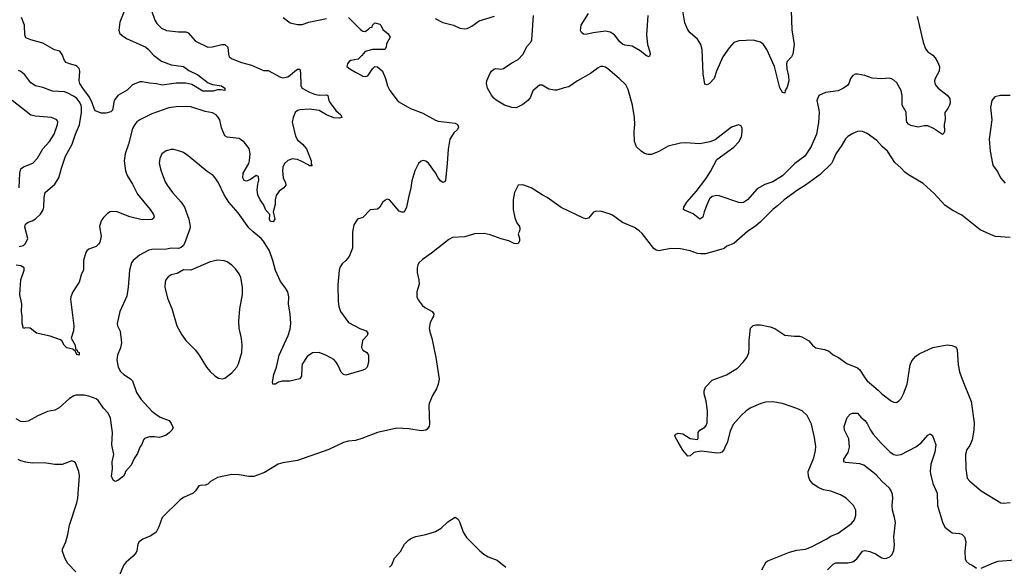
# Model space of a CAD drawing. Header units: inches. Extents: x 1603819 to 1745079, y 385938 to 533966.
# Tile 192 of 256: x 1687179 to 1695300, y 401107 to 405615. Entities that reach past the tile are written whole.
import ezdxf

# ---------------------------------------------------------------- set-up
doc = ezdxf.new("R2010")
doc.units = ezdxf.units.IN
doc.header["$MEASUREMENT"] = 0
doc.layers.add('B6480', color=7, linetype='Continuous')
doc.layers.add('B6490', color=7, linetype='Continuous')

msp = doc.modelspace()

# ---------------------------------------------------------------- linework, layer by layer
at = {"layer": 'B6480', "color": 5}
for points, elevation in [([(1688091.3, 405810), (1688006.4, 405593.6), (1687996.4, 405530), (1688003.9, 405503.9), (1688023.9, 405483.9), (1688059.5, 405459.5), (1688218.7, 405390), (1688243.1, 405370), (1688282.6, 405322.6), (1688350, 405273.8), (1688430, 405242.2), (1688530, 405227.9), (1688575.8, 405195.8), (1688650, 405161.8), (1688733.8, 405093.8), (1688770, 405081.3), (1688844.7, 405070), (1688872.7, 405050), (1688870.7, 405030), (1688837.5, 405037.5), (1688810, 405038), (1688774.8, 405025.2), (1688690, 405026.8), (1688599.5, 405079.5), (1688550, 405092.7), (1688469.5, 405090.5), (1688355.8, 405075.8), (1688307.2, 405087.2), (1688250, 405090.8), (1688190, 405103.8), (1688170, 405101.6), (1688110, 405077.2), (1688065.6, 405034.4), (1687989.3, 404990.7), (1687959.1, 404950), (1687946.2, 404870), (1687930, 404854.6), (1687890, 404845.4), (1687850, 404845.2), (1687804.5, 404864.5), (1687795.8, 404875.8), (1687778.2, 404930), (1687756.4, 404976.4), (1687699.6, 405050), (1687676.3, 405090), (1687669.8, 405110.2), (1687676, 405190), (1687670, 405211.8), (1687653.6, 405230), (1687638.6, 405238.6), (1687590, 405250.9), (1687563.1, 405263.1), (1687550, 405279.3), (1687530, 405329.5), (1687510, 405354.7), (1687465.9, 405365.9), (1687370, 405422.4), (1687270, 405447.8), (1687230, 405467), (1687222.2, 405490), (1687217.7, 405570), (1687193.5, 405633.5)], 320), ([(1688265.5, 405690), (1688293.7, 405610), (1688310, 405583.8), (1688350, 405546.7), (1688390, 405527.2), (1688490, 405514.3), (1688550, 405514.2), (1688570, 405507.6), (1688630, 405438.7), (1688730, 405388.7), (1688770, 405391.7), (1688848, 405410), (1688871, 405410), (1688894.9, 405390), (1688900.4, 405330), (1688908.4, 405310), (1688932.8, 405292.8), (1689010, 405262.3), (1689090, 405241.1), (1689190, 405194.9), (1689230, 405195.8), (1689330, 405141.6), (1689350, 405137.1), (1689390, 405144.9), (1689410, 405156.4), (1689447.9, 405192.1), (1689470, 405206), (1689490, 405206), (1689496, 405176), (1689498.9, 405070), (1689510.2, 405050.2), (1689570, 405017.3), (1689610, 405001.2), (1689650, 404994), (1689710, 404996), (1689720.5, 404990), (1689730.3, 404950), (1689740.3, 404930), (1689786.3, 404866.3), (1689827.3, 404830), (1689836, 404810), (1689815.8, 404804.2), (1689770, 404806.8), (1689710, 404831.9), (1689650, 404866.8), (1689570, 404878), (1689490, 404871.3), (1689470, 404865.1), (1689450.6, 404850), (1689435.5, 404810), (1689427.7, 404770), (1689454.3, 404654.3), (1689470, 404625.5), (1689512.7, 404590), (1689545.7, 404550), (1689583, 404450), (1689584.7, 404424.7), (1689591.1, 404408.9), (1689570, 404409.3), (1689559.6, 404419.6), (1689506.7, 404446.7), (1689470, 404461.3), (1689445.6, 404465.6), (1689430, 404466.9), (1689390, 404455.1), (1689364.2, 404430), (1689350, 404399), (1689346, 404370), (1689352.2, 404310), (1689372.4, 404270), (1689373.7, 404250), (1689358.4, 404230), (1689318.5, 404201.5), (1689294.7, 404165.3), (1689286.7, 404130), (1689286, 404090), (1689270.4, 404030), (1689284, 403970), (1689270, 403949), (1689249.4, 403950), (1689240.9, 403970), (1689241.2, 404010), (1689210, 404045.2), (1689191.3, 404090), (1689163.8, 404130), (1689143.9, 404170), (1689138.3, 404210), (1689142.5, 404257.5), (1689151.1, 404291.1), (1689150, 404322), (1689130, 404329.3), (1689082.6, 404297.4), (1689050, 404282.7), (1689030, 404289.5), (1689018.9, 404310), (1689021.4, 404350), (1689068.7, 404430), (1689074.6, 404450), (1689079.8, 404510), (1689072.2, 404552.2), (1689030, 404606), (1688990, 404635.6), (1688890, 404645.1), (1688870, 404658.4), (1688844.2, 404724.2), (1688830.7, 404790), (1688815, 404815), (1688798.9, 404830), (1688770, 404845.8), (1688710, 404858.5), (1688590, 404895.5), (1688550, 404900.3), (1688470, 404897.4), (1688410, 404887.8), (1688270, 404838.7), (1688170.2, 404789.8), (1688146.4, 404773.6), (1688128, 404752), (1688110, 404717), (1688076, 404590), (1688049.3, 404510), (1688042.3, 404450), (1688052.2, 404370), (1688065.8, 404330), (1688110, 404258.7), (1688150, 404177.6), (1688256.5, 404050), (1688282.4, 404010), (1688287.3, 403990), (1688283.5, 403976.5), (1688270, 403966.6), (1688190, 403965.7), (1688089, 403989), (1687984, 404030), (1687946.5, 404033.5), (1687926, 404030), (1687902.5, 404017.5), (1687870, 403984.5), (1687850, 403956), (1687837, 403910), (1687850.2, 403830), (1687839, 403781), (1687830, 403762.9), (1687810, 403744.2), (1687750, 403722.4), (1687733, 403710), (1687724.4, 403695.6), (1687706.5, 403630), (1687705.5, 403550), (1687690, 403519), (1687669.1, 403450), (1687618.4, 403370), (1687601.1, 403330), (1687597.5, 403310), (1687625.2, 403090), (1687623.2, 403050), (1687603.7, 402990), (1687635.6, 402930), (1687640.4, 402900.4), (1687653, 402890), (1687657.3, 402877.3), (1687670.5, 402870), (1687670, 402849.3), (1687650, 402855.3), (1687638.6, 402878.6), (1687617.2, 402897.2), (1687567, 402910), (1687546, 402930), (1687526.5, 402966.5), (1687516, 402976), (1687430, 403006.6), (1687319, 403030), (1687266, 403070), (1687226, 403074), (1687210, 403068), (1687199.6, 403110), (1687200.5, 403170), (1687194.7, 403210), (1687197.6, 403270), (1687179.3, 403350), (1687189.8, 403470.2), (1687216, 403550), (1687217.2, 403570), (1687190, 403586.6), (1687149, 403590)], 340), ([(1689353.4, 405633.4), (1689410, 405590.7), (1689470, 405574.9), (1689510, 405574.9), (1689564.7, 405595.3), (1689710, 405623.8)], 360), ([(1689890, 405634), (1689990, 405534), (1690000, 405527.3)], 360), ([(1690000, 405320.5), (1689970.5, 405289.5), (1689910, 405278), (1689896, 405270), (1689882.8, 405250), (1689878.8, 405230), (1689902.8, 405210), (1689950, 405181.6), (1690000, 405155.8)], 360), ([(1687176.2, 403743.8), (1687210, 403753.4), (1687228, 403770), (1687246, 403810), (1687223.1, 403903.1), (1687227.8, 403930), (1687250, 403946.3), (1687282.4, 403957.6), (1687310, 403973.4), (1687350, 404012.2), (1687372.2, 404047.8), (1687379.3, 404070), (1687380.7, 404150), (1687390.6, 404189.4), (1687470, 404257.6), (1687503, 404310), (1687523.2, 404390), (1687556.5, 404490), (1687612.4, 404590), (1687638.9, 404670), (1687672.4, 404747.6), (1687689.9, 404849.9), (1687690.4, 404890), (1687686, 404910), (1687670, 404940.3), (1687650, 404965.3), (1687630, 404981.6), (1687570, 405013.3), (1687550, 405020.4), (1687450, 405026), (1687370, 405055.4), (1687309.2, 405070), (1687270, 405095.1), (1687221.7, 405161.7), (1687190, 405188.5), (1687170, 405196.4)], 340), ([(1687176.1, 404230), (1687180.5, 404350), (1687190, 404386), (1687210, 404400.5), (1687288.4, 404431.6), (1687327.6, 404472.4), (1687371.2, 404550), (1687425.7, 404610), (1687463.5, 404670), (1687492.4, 404750), (1687492.8, 404770), (1687484.5, 404790), (1687442, 404810), (1687310, 404819.8), (1687270, 404828.7), (1687118.4, 404950)], 360), ([(1690000, 402722.2), (1689870, 402683.7), (1689849.6, 402689.6), (1689829.6, 402709.6), (1689804.5, 402770), (1689790, 402792.3), (1689770, 402811.8), (1689710, 402847), (1689650.7, 402869.3), (1689593.2, 402866.8), (1689550, 402837.2), (1689510, 402775.3), (1689505.5, 402750), (1689504.4, 402675.6), (1689490, 402652.7), (1689406.9, 402633.1), (1689345.4, 402634.6), (1689314.9, 402625.1), (1689290, 402609.6), (1689268, 402610), (1689265.2, 402625.2), (1689275.1, 402690), (1689298.4, 402750), (1689318.4, 402850), (1689394.5, 403010), (1689410, 403062), (1689414.7, 403110), (1689409.7, 403190), (1689396.3, 403270), (1689398.9, 403330), (1689389.7, 403370), (1689366.9, 403410), (1689330, 403456.9), (1689288.2, 403548.2), (1689268, 403630), (1689239.5, 403710), (1689190, 403789.7), (1689170, 403812.1), (1689104.6, 403864.6), (1689070, 403899.6), (1688982.6, 404022.6), (1688903.5, 404110), (1688865.7, 404170), (1688820.5, 404270), (1688792.1, 404312.1), (1688774.5, 404330), (1688724.6, 404364.6), (1688570, 404493.2), (1688530, 404519), (1688509.3, 404529.3), (1688450, 404544), (1688430, 404544), (1688387.1, 404532.9), (1688350.9, 404509.1), (1688334.8, 404470), (1688330.7, 404429.3), (1688345.1, 404365.1), (1688378.6, 404278.6), (1688394.4, 404250), (1688439.3, 404190), (1688511.4, 404111.4), (1688539.5, 404070), (1688573.7, 403970), (1688584.4, 403910), (1688582.4, 403890), (1688538.3, 403770), (1688527, 403750), (1688510, 403735.4), (1688490, 403727.4), (1688430.2, 403729.8), (1688390, 403722.8), (1688270, 403719.8), (1688245.6, 403714.4), (1688166.5, 403673.5), (1688116.3, 403630), (1688100.4, 403610), (1688084.2, 403550), (1688075.3, 403410), (1688063.4, 403336.6), (1688005.5, 403210), (1687984, 403110), (1687987.3, 403090), (1688007.9, 403047.9), (1688020.4, 402950), (1688010.4, 402910), (1687985.7, 402850), (1687980.3, 402810), (1687990.4, 402750), (1688010, 402713.4), (1688037.1, 402690), (1688093.7, 402653.7), (1688110, 402637.1), (1688142, 402542), (1688182, 402482), (1688270, 402387.7), (1688300.9, 402360.9), (1688338.7, 402338.7), (1688411, 402310), (1688430, 402284.7), (1688444.9, 402250), (1688435.5, 402230), (1688412.6, 402207.4), (1688386.8, 402190), (1688350, 402174), (1688330, 402169.6), (1688290, 402176), (1688250, 402176), (1688210, 402161.2), (1688200.7, 402150), (1688188, 402112), (1688170.6, 402089.4), (1688150, 402038), (1688123.4, 401996.6), (1688098, 401942), (1688050.8, 401890), (1688046.8, 401870), (1688036, 401850), (1687990, 401815.1), (1687967, 401807), (1687950, 401817.2), (1687937, 401850), (1687943.6, 401910), (1687942, 401970), (1687957, 402030), (1687939.7, 402110), (1687944.8, 402210), (1687928.7, 402330), (1687908.5, 402370), (1687871.3, 402411.3), (1687830, 402471.2), (1687810, 402489.7), (1687750.7, 402510.7), (1687710, 402518), (1687642, 402518), (1687626.7, 402513.3), (1687590.6, 402490), (1687504.8, 402415.2), (1687470, 402394), (1687410, 402384.7), (1687330, 402349.6), (1687250, 402304.5), (1687210, 402299.5), (1687190, 402302), (1687150, 402322.4)], 360), ([(1690000, 403981.3), (1689964.7, 403970), (1689935.9, 403924.1), (1689923.7, 403863.7), (1689924.4, 403730), (1689896.7, 403663.3), (1689870, 403629), (1689838.8, 403601.2), (1689823.5, 403576.5), (1689814.8, 403550), (1689803.8, 403430), (1689804.9, 403290), (1689812.2, 403250), (1689826, 403210), (1689890, 403118.8), (1689990, 403064.9), (1690000, 403061.8)], 360), ([(1690000, 402929.8), (1689998, 402918), (1689998, 402910), (1690000, 402907)], 360), ([(1690000, 402162.7), (1689950, 402143.7), (1689890, 402138.7), (1689850, 402129.6), (1689730, 402071.6), (1689470, 401978.9), (1689350, 401960.5), (1689310.3, 401949.7), (1689197.7, 401882.3), (1689142, 401858), (1689110, 401849.4), (1689070.6, 401849.4), (1688990, 401862.7), (1688930, 401863.7), (1688810, 401839), (1688753.2, 401806.8), (1688730, 401785.2), (1688710, 401777.2), (1688670, 401775.1), (1688658, 401770), (1688630.8, 401730), (1688610.8, 401710), (1688530, 401674), (1688503.8, 401656.2), (1688353.4, 401510), (1688326.9, 401433.1), (1688304, 401390), (1688262, 401358), (1688196, 401330), (1688164, 401310), (1688154, 401290), (1688145.2, 401234.8), (1688138.8, 401221.2), (1688116, 401190), (1688057.6, 401142.4), (1688039.5, 401120.5), (1687998.7, 401030)], 380), ([(1687641.1, 401061.1), (1687577.2, 401130), (1687554, 401170), (1687531.1, 401230), (1687533.5, 401250), (1687558.8, 401310), (1687575.7, 401370), (1687590, 401447.7), (1687649.7, 401630), (1687658, 401670), (1687673.1, 401853.1), (1687667, 401890), (1687639.6, 401959.6), (1687630, 401969.2), (1687610, 401976), (1687530, 401946.6), (1687470, 401946.6), (1687381.5, 401961.5), (1687282.3, 401957.7), (1687230, 401965.6), (1687190, 401977.8), (1687168.1, 401988.1)], 380)]:
    msp.add_lwpolyline(points, dxfattribs=dict(at, elevation=elevation))
at = {"layer": 'B6480', "color": 5, "elevation": 380}
msp.add_lwpolyline([(1688812.9, 403632.9), (1688750, 403618), (1688590, 403549.7), (1688530, 403553.3), (1688477.4, 403522.6), (1688429.1, 403510.9), (1688404.8, 403495.2), (1688384.4, 403470), (1688378.4, 403450), (1688376.4, 403410), (1688398.7, 403318.7), (1688433, 403233), (1688476.4, 403090), (1688515.8, 403015.8), (1688550.7, 402970), (1688630, 402890.7), (1688660.5, 402850), (1688720.5, 402750), (1688750, 402714), (1688790, 402679.1), (1688819.9, 402659.9), (1688850, 402653.4), (1688870, 402659.1), (1688930, 402702), (1688969.6, 402750), (1688983.3, 402776.7), (1689011.6, 402870), (1689014, 402930), (1689007.5, 402987.5), (1688989.5, 403070), (1688986.6, 403130), (1688994.5, 403230), (1689017, 403350), (1689017, 403410), (1689003.7, 403490), (1688990, 403519), (1688960.1, 403560.1), (1688929.6, 403589.6), (1688890, 403617.2), (1688866.3, 403626.3)], close=True, dxfattribs=at)
at = {"layer": 'B6490', "color": 5}
for points, elevation in [([(1694582.6, 405642.6), (1694630.5, 405430), (1694650, 405376), (1694670, 405350.7), (1694710, 405323), (1694730, 405300.5), (1694750, 405267.7), (1694764.9, 405230), (1694763.1, 405190), (1694730.4, 405130), (1694725.5, 405110), (1694728, 405090), (1694738, 405070), (1694755.5, 405050), (1694830, 404994), (1694850, 404964.7), (1694853.1, 404930), (1694848.4, 404910), (1694835.8, 404884.2), (1694810.7, 404850), (1694813.2, 404793.2), (1694805.5, 404750), (1694806.8, 404693.2), (1694801, 404679), (1694790, 404669), (1694717.4, 404717.4), (1694670, 404740.5), (1694639, 404741), (1694589.7, 404729.7), (1694530, 404741.6), (1694510, 404752.3), (1694497.6, 404770), (1694492.8, 404790), (1694492.1, 404852.1), (1694458, 404910), (1694456.9, 404990), (1694449.7, 405030), (1694414.1, 405094.1), (1694390, 405117.7), (1694370, 405128.5), (1694350, 405132.1), (1694290, 405128), (1694211.9, 405131.9), (1694150, 405154.5), (1694090, 405166), (1694070, 405165.2), (1694050, 405154), (1694030.8, 405130), (1694018.8, 405090), (1694010, 405075.3), (1693974.8, 405050), (1693930, 405029.6), (1693824.9, 405015.1), (1693770, 404988.7), (1693755.5, 404950), (1693771.8, 404871.8), (1693772.4, 404850), (1693768.2, 404768.2), (1693752.8, 404670), (1693708.7, 404570), (1693654, 404490), (1693571.8, 404428.2), (1693470, 404328.6), (1693390, 404278.9), (1693324.8, 404255.2), (1693260.8, 404219.2), (1693181.1, 404130), (1693150, 404108.4), (1693130, 404105.1), (1693110, 404107.8), (1692950, 404163.5), (1692930, 404166.3), (1692890, 404158.4), (1692870, 404137.2), (1692850, 404093.2), (1692824.9, 404030), (1692813.3, 403986.7), (1692790, 403969.4), (1692733.4, 404013.4), (1692663.2, 404043.2), (1692655.3, 404050), (1692657.2, 404070), (1692680.7, 404110), (1692760.3, 404199.7), (1692838.3, 404301.7), (1692877.2, 404362.8), (1692930, 404462), (1693070, 404563), (1693110, 404607.3), (1693131.6, 404650), (1693139.5, 404690), (1693138, 404718), (1693130, 404738), (1693123.1, 404743.1), (1693108.4, 404748.4), (1693050, 404729.2), (1692916.7, 404623.3), (1692872.8, 404607.2), (1692788.1, 404591.9), (1692670, 404599.7), (1692630, 404597.6), (1692528.7, 404571.3), (1692450, 404527), (1692390, 404503.7), (1692363.2, 404503.2), (1692332.1, 404512.1), (1692304, 404530), (1692267.2, 404567.2), (1692249.6, 404609.6), (1692247.1, 404690), (1692252.4, 404750), (1692251.1, 404810), (1692234, 404910), (1692199.4, 405039.4), (1692177.5, 405077.5), (1692125.1, 405130), (1692030, 405209.6), (1692010, 405222.9), (1691990, 405229.5), (1691970, 405229.5), (1691950, 405218.4), (1691888.2, 405171.8), (1691780.5, 405110), (1691710, 405061.6), (1691670, 405054.3), (1691610, 405035.4), (1691590, 405035.4), (1691543.3, 405043.3), (1691490, 405074.5), (1691465.5, 405074.5), (1691410.7, 405029.3), (1691390.7, 404970), (1691370.8, 404950), (1691330, 404917.2), (1691273, 404887), (1691238, 404890), (1691179, 404910), (1691110, 404951.8), (1691090, 404967.8), (1691070, 404994), (1691038.3, 405050), (1691029.7, 405090), (1691031.6, 405110), (1691056.2, 405170), (1691069.5, 405190), (1691090, 405207.3), (1691107.7, 405212.3), (1691150, 405208), (1691170, 405213), (1691239.6, 405260.4), (1691290, 405286.4), (1691330, 405328), (1691364.4, 405395.6), (1691394, 405430), (1691403.6, 405450), (1691416.4, 405650)], 360), ([(1692360.9, 405650), (1692348.9, 405490), (1692358.3, 405410), (1692378, 405350), (1692378.4, 405330), (1692370, 405309.3), (1692350, 405317.6), (1692298.2, 405358.2), (1692230, 405398), (1692170, 405405.7), (1692150, 405413), (1692130, 405431.3), (1692084.4, 405490), (1692050, 405512.9), (1692010, 405519.8), (1691910, 405507.9), (1691850, 405494), (1691830, 405496), (1691813.2, 405510), (1691805.6, 405525.6), (1691809.6, 405569.6), (1691870, 405665.5)], 340), ([(1693542.5, 405690), (1693549, 405531), (1693566.9, 405410), (1693557.2, 405330), (1693546.3, 405310), (1693510, 405271.5), (1693504.2, 405250), (1693506.9, 405210), (1693521.3, 405150), (1693522.8, 405110), (1693510, 405059.3), (1693492.7, 405030), (1693490, 405008.7), (1693470, 405015.3), (1693450, 405052.7), (1693405.4, 405230), (1693341.8, 405370), (1693313.6, 405410), (1693290, 405429.8), (1693230, 405445.8), (1693110, 405441.5), (1693070, 405428.3), (1693030, 405384), (1692978.8, 405310), (1692925.5, 405190), (1692908, 405130), (1692870, 405089.5), (1692850, 405079.3), (1692830, 405084), (1692817.7, 405170), (1692807.1, 405370), (1692797.4, 405410), (1692770, 405455.1), (1692710, 405506.6), (1692690, 405532.7), (1692666, 405590), (1692648.6, 405688.6)], 340), ([(1690000, 405527.3), (1690010, 405520.7), (1690030, 405518), (1690060.4, 405539.6), (1690070, 405552), (1690086, 405554), (1690088, 405570), (1690109.4, 405590.6), (1690150, 405578), (1690158, 405570), (1690174.4, 405534.4), (1690218.5, 405498.5), (1690234.8, 405470), (1690203.6, 405416.4), (1690202, 405390), (1690192, 405370), (1690090, 405369), (1690030, 405352), (1690000, 405320.5)], 360), ([(1690606, 405626), (1690670, 405593), (1690758, 405570), (1690810, 405546), (1690850, 405540.4), (1690870, 405543.8), (1690910, 405562.4), (1690970, 405606), (1691095.6, 405644.4)], 380), ([(1690000, 405155.8), (1690010, 405150.7), (1690030, 405146.8), (1690050, 405151.3), (1690089, 405210), (1690108.7, 405230), (1690130, 405226), (1690170.7, 405190), (1690196.3, 405130), (1690213.4, 405070), (1690232.7, 405030), (1690300.8, 404940.8), (1690402.4, 404882.4), (1690505.4, 404845.4), (1690610, 404786), (1690630, 404778), (1690770, 404760.7), (1690791, 404750), (1690796.8, 404736.8), (1690798.8, 404730), (1690790.8, 404710), (1690758.8, 404681.2), (1690728, 404630), (1690712.3, 404547.7), (1690706.3, 404430), (1690690.4, 404289.6), (1690682.8, 404277.2), (1690670, 404272.7), (1690650, 404286.6), (1690632.3, 404310), (1690610, 404353.2), (1690550, 404433.2), (1690530, 404449.2), (1690510, 404454), (1690490, 404449), (1690470, 404428.7), (1690438.8, 404370), (1690413, 404287), (1690406.4, 404230), (1690385.5, 404150), (1690370.9, 404069.1), (1690351.1, 404028.9), (1690330, 404028), (1690310, 404035.3), (1690250, 404109), (1690230, 404128.7), (1690210, 404135.3), (1690190, 404124), (1690172.8, 404107.2), (1690150.3, 404069.7), (1690130, 404051.8), (1690070, 404047.3), (1690010, 403984.5), (1690000, 403981.3)], 360), ([(1695349.5, 404989.5), (1695270, 404989.4), (1695221.6, 404978.4), (1695197.3, 404950), (1695187.7, 404890), (1695197.6, 404790), (1695176.4, 404630), (1695183.8, 404530), (1695202.4, 404430), (1695208.5, 404410), (1695243.4, 404363.4), (1695268.8, 404310), (1695307.8, 404267.8)], 380), ([(1695350, 403820.3), (1695228.1, 403828.1), (1695210, 403832.1), (1695101.4, 403881.4), (1694950, 404002.4), (1694870, 404045.6), (1694810, 404085.6), (1694721.3, 404181.3), (1694630, 404263.7), (1694510, 404334.5), (1694478.9, 404358.9), (1694450, 404392), (1694397.1, 404437.1), (1694337, 404530), (1694292.3, 404570), (1694250, 404618), (1694170, 404677), (1694130, 404694), (1694110, 404697), (1694090, 404694.5), (1694050, 404677), (1694010, 404651.6), (1693990, 404631.8), (1693960.2, 404579.8), (1693910.3, 404510), (1693886.7, 404450), (1693874.3, 404430), (1693781.3, 404338.7), (1693661.7, 404250), (1693593.7, 404210), (1693483.6, 404130), (1693430, 404079.1), (1693392, 404050), (1693290, 403947.8), (1693248.3, 403911.7), (1693186.4, 403870), (1693070, 403769.3), (1693013.2, 403746.8), (1692990, 403729.4), (1692961.1, 403718.9), (1692835.1, 403684.9), (1692796.5, 403683.5), (1692770, 403687.8), (1692710, 403708.1), (1692630, 403726.4), (1692550, 403728.2), (1692450, 403709.6), (1692430, 403713.6), (1692408.7, 403728.7), (1692312.9, 403852.9), (1692290, 403874), (1692250, 403900.5), (1692150, 403942.9), (1692070, 404002), (1692050, 404012), (1691970, 404036), (1691926.4, 404033.6), (1691911.6, 404028.4), (1691870, 403978), (1691850, 403974), (1691830, 403977.2), (1691646.7, 404066.7), (1691530, 404149.5), (1691489.2, 404170), (1691397.2, 404230), (1691330, 404254.5), (1691292, 404250), (1691260.7, 404190), (1691248.2, 404130), (1691250.5, 404050), (1691262, 403982), (1691279.8, 403939.8), (1691301, 403910), (1691304.7, 403890), (1691302, 403870), (1691291.3, 403850), (1691302.8, 403810), (1691302.8, 403790), (1691291.3, 403770), (1691273.4, 403766.6), (1691258, 403770), (1691212.9, 403792.9), (1691150, 403808.3), (1691061.2, 403841.2), (1691010, 403850.9), (1690930, 403849.8), (1690850, 403824.5), (1690750, 403818), (1690718.2, 403801.8), (1690576.5, 403690), (1690501.1, 403638.9), (1690472, 403610), (1690462, 403590), (1690457.6, 403570), (1690458.4, 403530), (1690472.2, 403470), (1690473.8, 403433.8), (1690453.7, 403370), (1690455.3, 403330), (1690465.5, 403305.5), (1690499.7, 403259.7), (1690522.2, 403242.2), (1690581, 403210), (1690596, 403190), (1690593.4, 403170), (1690583.1, 403156.9), (1690565.5, 403114.5), (1690557.8, 403070), (1690561.8, 403041.8), (1690579.5, 402990), (1690611.8, 402830), (1690638.4, 402650), (1690632, 402610), (1690617.6, 402570), (1690584.8, 402515.2), (1690555.5, 402450), (1690552.7, 402430), (1690559.9, 402280.1), (1690557.1, 402262.9), (1690541.1, 402238.9), (1690530, 402229.6), (1690490, 402224.2), (1690390, 402242), (1690290, 402246), (1690130, 402212), (1690000, 402162.7)], 380), ([(1690000, 403061.8), (1690038, 403050), (1690050.7, 403030.7), (1690044.7, 403010), (1690006.8, 402970), (1690000, 402929.8)], 360), ([(1693301, 401079), (1693336.4, 401143.6), (1693350, 401153.4), (1693530, 401222.8), (1693590, 401240.3), (1693662, 401250), (1693710, 401266.7), (1693830, 401330.4), (1693870, 401356.4), (1693930, 401380.4), (1694040.1, 401459.9), (1694064, 401490), (1694077.2, 401530), (1694076, 401570), (1694056, 401610), (1693997.2, 401670), (1693950, 401697.6), (1693870, 401726.3), (1693810, 401739.1), (1693770, 401754.7), (1693724.3, 401784.3), (1693697.1, 401817.1), (1693684.8, 401850), (1693683.8, 401890), (1693730, 402001), (1693743.2, 402063.2), (1693744.8, 402095.2), (1693736.3, 402170), (1693710, 402279), (1693674, 402350), (1693632.3, 402390), (1693589.2, 402410), (1693470, 402451), (1693390, 402464.7), (1693330, 402460.4), (1693291, 402450), (1693210, 402414.7), (1693171.5, 402388.5), (1693130, 402351.8), (1693064.1, 402275.9), (1693038.7, 402221.3), (1693014.9, 402125.1), (1692994.8, 402090), (1692990.7, 402070), (1692971.3, 402050), (1692955.9, 402044.1), (1692930, 402041.2), (1692804, 402056), (1692750.7, 402049.3), (1692736, 402044), (1692710, 402018), (1692690, 402015.3), (1692650, 402065.2), (1692609.3, 402130), (1692589, 402170), (1692584, 402190), (1692590, 402198), (1692610, 402206), (1692650, 402198.8), (1692710, 402160.7), (1692770, 402154), (1692776.4, 402163.6), (1692775.3, 402210), (1692780.2, 402219.8), (1692788, 402230), (1692830, 402254.8), (1692842.7, 402270), (1692849.3, 402290), (1692851.3, 402388.7), (1692840.5, 402470), (1692824, 402530), (1692825.3, 402554.7), (1692836.2, 402583.8), (1692890, 402643.1), (1693010, 402686.7), (1693098.5, 402741.5), (1693145.6, 402790), (1693175.6, 402830), (1693192.5, 402867.5), (1693197.4, 402910), (1693194.7, 402970), (1693207.8, 403070), (1693230, 403093.4), (1693250, 403099.3), (1693290, 403098), (1693370, 403082.4), (1693407.5, 403067.5), (1693490, 403014.4), (1693570, 403004.9), (1693610, 403004.9), (1693630, 402998.7), (1693687.5, 402967.5), (1693719.1, 402930), (1693746.8, 402910), (1693816.5, 402896.5), (1693850, 402884.2), (1693890, 402850.3), (1693932.7, 402830), (1694000.3, 402780.3), (1694090, 402744.7), (1694110, 402726.5), (1694150, 402660.4), (1694170, 402637.6), (1694260.9, 402560.9), (1694290.7, 402530), (1694370, 402470.7), (1694390, 402460.7), (1694410, 402458.8), (1694430, 402470.8), (1694450, 402491), (1694470, 402531), (1694498.7, 402610), (1694523.9, 402770), (1694538.6, 402801.4), (1694570, 402841.1), (1694599.1, 402860.9), (1694710, 402912), (1694830, 402934), (1694868.9, 402928.9), (1694897.2, 402917.2), (1694906.9, 402906.9), (1694911.8, 402891.8), (1694918.9, 402770), (1694931.8, 402710), (1694951.8, 402650), (1695027.8, 402467.8), (1695052, 402292), (1695050.3, 402230), (1695035.3, 402150), (1695015.1, 402104.9), (1694992.7, 402070), (1694981.1, 402030), (1694984.4, 401910), (1694994.4, 401834.4), (1695016, 401810), (1695110, 401730.5), (1695270.7, 401630.7), (1695290, 401627.3), (1695350, 401633.4)], 380), ([(1690000, 402907), (1690010.9, 402890.9), (1690042, 402870), (1690056, 402850), (1690056, 402790), (1690046, 402750), (1690030, 402734), (1690010, 402725.2), (1690000, 402722.2)], 360), ([(1693842, 401078), (1693890, 401126.3), (1693910, 401135), (1694010, 401135.5), (1694050, 401144.7), (1694083.5, 401170), (1694130, 401231.6), (1694150, 401236.5), (1694190.8, 401230), (1694237.3, 401210), (1694290, 401177.1), (1694310, 401170.6), (1694330, 401173.4), (1694355.3, 401184.7), (1694375.2, 401204.8), (1694390, 401238), (1694394.1, 401285.9), (1694389, 401350), (1694401.8, 401470), (1694395.9, 401510), (1694378.3, 401570), (1694376.2, 401610), (1694382, 401670), (1694378.4, 401698.4), (1694367.7, 401730), (1694353, 401753), (1694290.9, 401810), (1694243, 401863), (1694142.5, 401942.5), (1694110, 401952.4), (1693990, 401962.9), (1693977.2, 401970), (1693977, 401990), (1694012.8, 402047.2), (1694023.6, 402090), (1694017.4, 402157.4), (1693981.6, 402230), (1693980.7, 402259.3), (1694004.7, 402335.3), (1694030, 402362), (1694048.7, 402371.3), (1694090.8, 402370), (1694117.1, 402337.1), (1694150.4, 402310), (1694170, 402284.9), (1694197, 402230), (1694218.2, 402198.2), (1694284, 402124), (1694360.4, 402050), (1694390, 402030.3), (1694410, 402024.6), (1694450, 402028.7), (1694570, 402092.4), (1694614.6, 402125.4), (1694670, 402188.4), (1694690, 402200.5), (1694707, 402187), (1694735.6, 402110), (1694728.8, 402048.8), (1694694.9, 401950), (1694689.1, 401890.9), (1694691.3, 401870), (1694710.2, 401790.2), (1694746.5, 401710), (1694749.2, 401610), (1694790.2, 401470.2), (1694811.3, 401431.3), (1694870, 401383.8), (1694930, 401379.3), (1694950, 401372.7), (1694971.8, 401351.8), (1694984.4, 401310), (1694974.4, 401230), (1694978, 401170), (1694984.9, 401150), (1695010, 401126.8), (1695035.9, 401115.9), (1695070, 401090.8)], 360), ([(1690230, 401100.9), (1690250, 401120.4), (1690270, 401174), (1690319.7, 401230), (1690353.3, 401290), (1690390, 401327), (1690410, 401340.3), (1690447.3, 401352.7), (1690530, 401368.9), (1690610, 401394.9), (1690656.8, 401423.2), (1690710, 401474.4), (1690770, 401512.7), (1690794.9, 401494.9), (1690808.5, 401470), (1690835.8, 401390), (1690865.1, 401345.1), (1690974.7, 401234.7), (1691007.9, 401207.9), (1691044.5, 401184.5), (1691117.3, 401157.3), (1691190, 401100.4)], 380), ([(1695110, 401092.7), (1695210, 401136.4), (1695250, 401148.9), (1695390, 401159.6)], 360)]:
    msp.add_lwpolyline(points, dxfattribs=dict(at, elevation=elevation))

doc.saveas('drawing.dxf')
